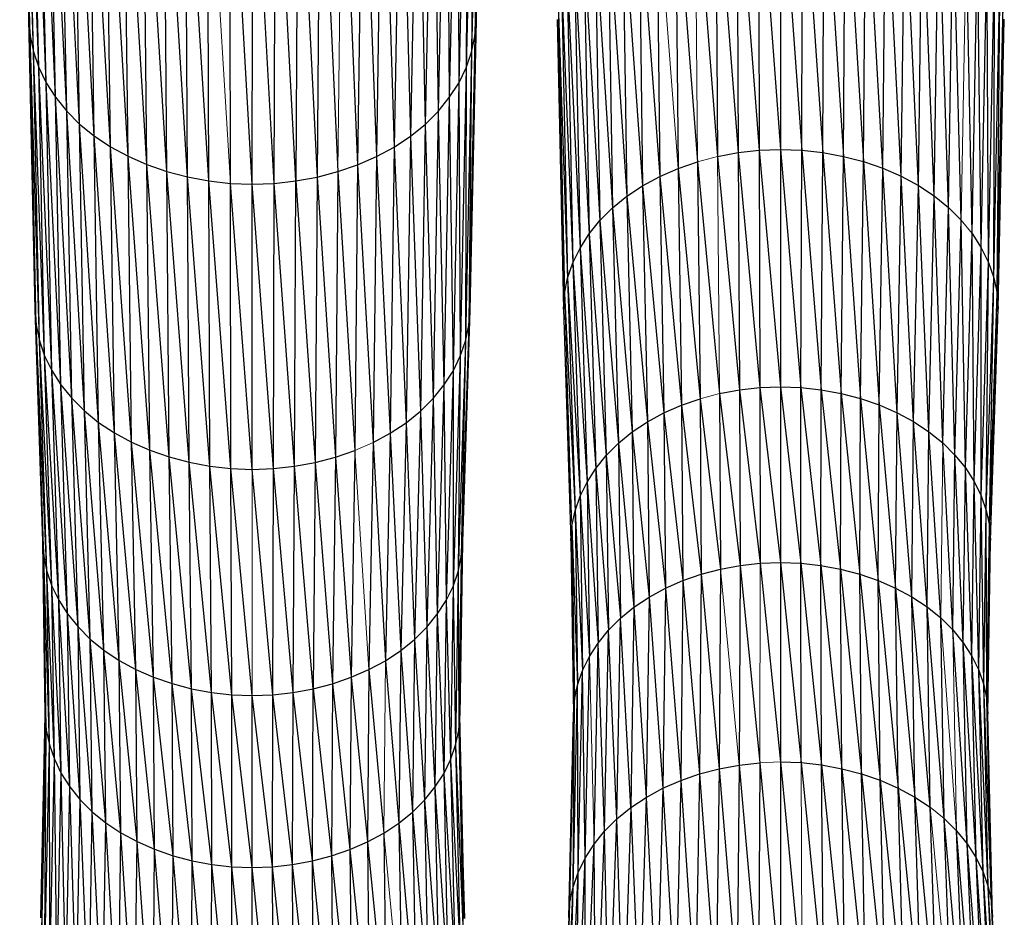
# Paper-space layout '_Bottom' of a CAD drawing. Header units: millimetres. Extents: x 0 to 1300, y 1 to 464.
# Tile 42 of 52: x 944 to 1010, y 305 to 366. Entities that reach past the tile are written whole.
import ezdxf

# ---------------------------------------------------------------- set-up
doc = ezdxf.new("R2010")
doc.units = ezdxf.units.MM

psp = doc.layouts.new('_Bottom')

# ---------------------------------------------------------------- linework, layer by layer
at = {"color": 7, "linetype": 'Continuous', "lineweight": 25}
for p, q in [((944.305, 364.882), (943.603, 392.121)), ((944.231, 365.965), (943.603, 392.121)), ((975.1, 392.128), (974.429, 365.938)), ((944.526, 363.809), (943.682, 390.992)), ((944.305, 364.882), (943.682, 390.992)), ((975.021, 390.998), (974.352, 364.855)), ((975.021, 390.998), (974.429, 365.938)), ((944.89, 362.755), (943.915, 389.873)), ((944.526, 363.809), (943.915, 389.873)), ((974.789, 389.879), (974.127, 363.782)), ((974.789, 389.879), (974.352, 364.855)), ((945.389, 361.731), (944.296, 388.774)), ((944.89, 362.755), (944.296, 388.774)), ((974.408, 388.78), (973.76, 362.729)), ((974.408, 388.78), (974.127, 363.782)), ((946.02, 360.747), (944.82, 387.707)), ((945.389, 361.731), (944.82, 387.707)), ((973.886, 387.713), (973.256, 361.706)), ((973.886, 387.713), (973.76, 362.729)), ((946.776, 359.812), (945.48, 386.681)), ((946.02, 360.747), (945.48, 386.681)), ((973.227, 386.686), (972.623, 360.723)), ((973.227, 386.686), (973.256, 361.706)), ((947.651, 358.937), (946.27, 385.707)), ((946.776, 359.812), (946.27, 385.707)), ((972.437, 385.712), (971.864, 359.789)), ((972.437, 385.712), (972.623, 360.723)), ((948.64, 358.131), (947.185, 384.795)), ((947.651, 358.937), (947.185, 384.795)), ((971.523, 384.8), (970.985, 358.915)), ((971.523, 384.8), (971.864, 359.789)), ((949.737, 357.403), (948.218, 383.955)), ((948.64, 358.131), (948.218, 383.955)), ((970.49, 383.96), (969.993, 358.111)), ((970.49, 383.96), (970.985, 358.915)), ((950.928, 356.759), (949.363, 383.197)), ((949.737, 357.403), (949.363, 383.197)), ((969.345, 383.202), (968.894, 357.386)), ((969.345, 383.202), (969.993, 358.111)), ((952.201, 356.202), (950.607, 382.527)), ((950.928, 356.759), (950.607, 382.527)), ((968.102, 382.531), (967.701, 356.744)), ((968.102, 382.531), (968.894, 357.386)), ((953.541, 355.737), (951.936, 381.948)), ((952.201, 356.202), (951.936, 381.948)), ((966.774, 381.951), (966.426, 356.189)), ((966.774, 381.951), (967.701, 356.744)), ((954.936, 355.368), (953.335, 381.465)), ((953.541, 355.737), (953.335, 381.465)), ((965.375, 381.467), (966.426, 356.189)), ((956.372, 355.099), (954.791, 381.081)), ((954.936, 355.368), (954.791, 381.081)), ((956.372, 355.099), (956.289, 380.802)), ((959.311, 354.877), (957.815, 380.632)), ((957.835, 354.934), (957.815, 380.632)), ((959.311, 354.877), (959.355, 380.574)), ((960.788, 354.932), (959.355, 380.574)), ((960.788, 354.932), (960.895, 380.633)), ((962.251, 355.094), (960.895, 380.633)), ((962.422, 380.804), (962.251, 355.094)), ((962.422, 380.804), (963.688, 355.36)), ((963.919, 381.083), (963.688, 355.36)), ((963.919, 381.083), (965.084, 355.727)), ((990.617, 376.596), (992.132, 357.01)), ((990.617, 376.596), (990.735, 356.748)), ((992.053, 376.865), (993.554, 357.17)), ((992.053, 376.865), (992.132, 357.01)), ((993.516, 377.03), (994.99, 357.226)), ((993.516, 377.03), (993.554, 357.17)), ((994.992, 377.087), (994.99, 357.226)), ((994.992, 377.087), (996.427, 357.173)), ((996.427, 357.173), (996.469, 377.033)), ((996.469, 377.033), (997.85, 357.015)), ((997.85, 357.015), (997.932, 376.871)), ((997.932, 376.871), (999.247, 356.756)), ((999.247, 356.756), (999.369, 376.604)), ((999.369, 376.604), (1000.605, 356.4)), ((989.222, 376.227), (990.735, 356.748)), ((1000.605, 356.4), (1000.765, 376.238)), ((1001.911, 355.95), (1000.765, 376.238)), ((1001.911, 355.95), (1002.107, 375.775)), ((1003.151, 355.411), (1002.107, 375.775)), ((986.609, 375.206), (986.837, 355.395)), ((987.882, 375.762), (989.379, 356.389)), ((987.882, 375.762), (988.075, 355.937)), ((1003.151, 355.411), (1003.382, 375.221)), ((1004.311, 354.787), (1003.382, 375.221)), ((985.418, 374.562), (985.679, 354.769)), ((985.418, 374.562), (986.837, 355.395)), ((1004.311, 354.787), (1004.575, 374.579)), ((1005.38, 354.081), (1004.575, 374.579)), ((984.321, 373.834), (984.612, 354.061)), ((984.321, 373.834), (985.679, 354.769)), ((1005.38, 354.081), (1005.674, 373.853)), ((1006.345, 353.299), (1005.674, 373.853)), ((983.332, 373.028), (983.65, 353.277)), ((983.332, 373.028), (984.612, 354.061)), ((1006.345, 353.299), (1006.666, 373.049)), ((1007.2, 352.449), (1006.666, 373.049)), ((982.457, 372.153), (982.799, 352.426)), ((982.457, 372.153), (983.65, 353.277)), ((1007.938, 351.541), (1007.545, 372.175)), ((981.701, 371.218), (982.064, 351.516)), ((981.701, 371.218), (982.799, 352.426)), ((1007.938, 351.541), (1008.304, 371.242)), ((1008.555, 350.585), (1008.304, 371.242)), ((981.07, 370.233), (981.451, 350.559)), ((981.07, 370.233), (982.064, 351.516)), ((1008.555, 350.585), (1008.937, 370.259)), ((1009.044, 349.59), (1008.937, 370.259)), ((980.571, 369.21), (980.965, 349.563)), ((980.571, 369.21), (981.451, 350.559)), ((1009.044, 349.59), (1009.441, 369.236)), ((1009.401, 348.566), (1009.441, 369.236)), ((980.207, 368.156), (980.612, 348.538)), ((980.207, 368.156), (980.965, 349.563)), ((1009.401, 348.566), (1009.808, 368.183)), ((1009.62, 347.523), (1009.808, 368.183)), ((979.986, 367.083), (980.612, 348.538)), ((979.986, 367.083), (980.397, 347.494)), ((1009.62, 347.523), (1010.033, 367.11)), ((1009.696, 346.469), (1010.033, 367.11)), ((944.231, 365.965), (944.305, 364.882)), ((944.718, 345.354), (944.231, 365.965)), ((944.646, 346.408), (944.231, 365.965)), ((974.429, 365.938), (974.016, 346.379)), ((974.352, 364.855), (974.429, 365.938)), ((979.912, 365.999), (980.325, 346.441)), ((979.912, 365.999), (980.397, 347.494)), ((1009.696, 346.469), (1010.11, 366.027)), ((944.305, 364.882), (944.526, 363.809)), ((944.933, 344.31), (944.305, 364.882)), ((944.718, 345.354), (944.305, 364.882)), ((974.352, 364.855), (973.941, 345.326)), ((974.352, 364.855), (974.016, 346.379)), ((974.127, 363.782), (974.352, 364.855)), ((944.526, 363.809), (944.89, 362.755)), ((945.286, 343.285), (944.526, 363.809)), ((944.933, 344.31), (944.526, 363.809)), ((974.127, 363.782), (973.722, 344.282)), ((973.76, 362.729), (974.127, 363.782)), ((974.127, 363.782), (973.941, 345.326)), ((944.89, 362.755), (945.389, 361.731)), ((945.772, 342.289), (944.89, 362.755)), ((945.286, 343.285), (944.89, 362.755)), ((973.256, 361.706), (973.76, 362.729)), ((973.76, 362.729), (973.365, 343.258)), ((973.76, 362.729), (973.722, 344.282)), ((945.389, 361.731), (946.02, 360.747)), ((946.385, 341.332), (945.389, 361.731)), ((945.772, 342.289), (945.389, 361.731)), ((972.623, 360.723), (973.256, 361.706)), ((973.256, 361.706), (972.875, 342.263)), ((973.256, 361.706), (973.365, 343.258)), ((946.02, 360.747), (946.776, 359.812)), ((947.12, 340.423), (946.02, 360.747)), ((946.385, 341.332), (946.02, 360.747)), ((971.864, 359.789), (972.623, 360.723)), ((972.623, 360.723), (972.259, 341.307)), ((972.623, 360.723), (972.875, 342.263)), ((946.776, 359.812), (947.651, 358.937)), ((947.971, 339.571), (946.776, 359.812)), ((947.12, 340.423), (946.776, 359.812)), ((970.985, 358.915), (971.864, 359.789)), ((971.864, 359.789), (971.521, 340.399)), ((971.864, 359.789), (972.259, 341.307)), ((947.651, 358.937), (948.64, 358.131)), ((948.933, 338.787), (947.651, 358.937)), ((947.971, 339.571), (947.651, 358.937)), ((969.993, 358.111), (970.985, 358.915)), ((970.985, 358.915), (970.666, 339.549)), ((970.985, 358.915), (971.521, 340.399)), ((948.64, 358.131), (949.737, 357.403)), ((949.999, 338.08), (948.64, 358.131)), ((948.933, 338.787), (948.64, 358.131)), ((968.894, 357.386), (969.993, 358.111)), ((969.993, 358.111), (969.701, 338.767)), ((969.993, 358.111), (970.666, 339.549)), ((949.737, 357.403), (950.928, 356.759)), ((951.158, 337.453), (949.737, 357.403)), ((949.999, 338.08), (949.737, 357.403)), ((967.701, 356.744), (968.894, 357.386)), ((968.894, 357.386), (968.632, 338.062)), ((968.894, 357.386), (969.701, 338.767)), ((992.132, 357.01), (993.554, 357.17)), ((993.554, 357.17), (994.99, 357.226)), ((993.554, 357.17), (994.989, 341.202)), ((993.554, 357.17), (993.603, 341.149)), ((994.99, 357.226), (994.989, 341.202)), ((994.99, 357.226), (996.375, 341.152)), ((994.99, 357.226), (996.427, 357.173)), ((996.375, 341.152), (996.427, 357.173)), ((996.427, 357.173), (997.748, 340.999)), ((996.427, 357.173), (997.85, 357.015)), ((950.928, 356.759), (952.201, 356.202)), ((952.396, 336.912), (950.928, 356.759)), ((951.158, 337.453), (950.928, 356.759)), ((966.426, 356.189), (967.701, 356.744)), ((967.701, 356.744), (967.471, 337.437)), ((967.701, 356.744), (968.632, 338.062)), ((990.735, 356.748), (992.132, 357.01)), ((990.735, 356.748), (992.23, 340.994)), ((992.132, 357.01), (992.23, 340.994)), ((992.132, 357.01), (993.603, 341.149)), ((997.748, 340.999), (997.85, 357.015)), ((997.85, 357.015), (999.097, 340.749)), ((997.85, 357.015), (999.247, 356.756)), ((999.097, 340.749), (999.247, 356.756)), ((999.247, 356.756), (1000.407, 340.406)), ((999.247, 356.756), (1000.605, 356.4)), ((952.201, 356.202), (953.541, 355.737)), ((953.7, 336.46), (952.201, 356.202)), ((952.396, 336.912), (952.201, 356.202)), ((965.084, 355.727), (966.426, 356.189)), ((966.426, 356.189), (966.232, 336.898)), ((966.426, 356.189), (967.471, 337.437)), ((986.837, 355.395), (988.075, 355.937)), ((988.075, 355.937), (989.379, 356.389)), ((988.075, 355.937), (989.574, 340.394)), ((988.075, 355.937), (988.316, 339.958)), ((989.379, 356.389), (990.883, 340.741)), ((989.379, 356.389), (989.574, 340.394)), ((1000.407, 340.406), (1000.605, 356.4)), ((1000.605, 356.4), (1001.667, 339.972)), ((1000.605, 356.4), (1001.911, 355.95)), ((1001.667, 339.972), (1001.911, 355.95)), ((1002.863, 339.452), (1001.911, 355.95)), ((1001.911, 355.95), (1003.151, 355.411)), ((953.541, 355.737), (954.936, 355.368)), ((955.056, 336.1), (953.541, 355.737)), ((953.7, 336.46), (953.541, 355.737)), ((954.936, 355.368), (956.372, 355.099)), ((956.452, 335.839), (954.936, 355.368)), ((955.056, 336.1), (954.936, 355.368)), ((962.251, 355.094), (963.688, 355.36)), ((963.688, 355.36), (963.568, 336.092)), ((963.688, 355.36), (965.084, 355.727)), ((963.688, 355.36), (964.926, 336.449)), ((965.084, 355.727), (964.926, 336.449)), ((965.084, 355.727), (966.232, 336.898)), ((985.679, 354.769), (986.837, 355.395)), ((986.837, 355.395), (988.316, 339.958)), ((986.837, 355.395), (987.121, 339.435)), ((1002.863, 339.452), (1003.151, 355.411)), ((1003.984, 338.849), (1003.151, 355.411)), ((1003.151, 355.411), (1004.311, 354.787)), ((956.372, 355.099), (957.835, 354.934)), ((957.875, 335.678), (956.372, 355.099)), ((956.452, 335.839), (956.372, 355.099)), ((957.835, 354.934), (959.311, 354.877)), ((959.311, 335.623), (957.835, 354.934)), ((957.875, 335.678), (957.835, 354.934)), ((959.311, 354.877), (960.788, 354.932)), ((960.748, 335.675), (959.311, 354.877)), ((959.311, 335.623), (959.311, 354.877)), ((960.748, 335.675), (960.788, 354.932)), ((960.788, 354.932), (962.251, 355.094)), ((962.171, 335.833), (960.788, 354.932)), ((962.171, 335.833), (962.251, 355.094)), ((962.251, 355.094), (963.568, 336.092)), ((984.612, 354.061), (985.679, 354.769)), ((985.679, 354.769), (987.121, 339.435)), ((985.679, 354.769), (986.003, 338.831)), ((1003.984, 338.849), (1004.311, 354.787)), ((1005.015, 338.169), (1004.311, 354.787)), ((1004.311, 354.787), (1005.38, 354.081)), ((983.65, 353.277), (984.612, 354.061)), ((984.612, 354.061), (986.003, 338.831)), ((984.612, 354.061), (984.974, 338.147)), ((1005.015, 338.169), (1005.38, 354.081)), ((1005.947, 337.414), (1005.38, 354.081)), ((1005.38, 354.081), (1006.345, 353.299)), ((982.799, 352.426), (983.65, 353.277)), ((983.65, 353.277), (984.046, 337.391)), ((983.65, 353.277), (984.974, 338.147)), ((1005.947, 337.414), (1006.345, 353.299)), ((1006.771, 336.594), (1006.345, 353.299)), ((1006.345, 353.299), (1007.2, 352.449)), ((982.064, 351.516), (982.799, 352.426)), ((982.799, 352.426), (983.225, 336.569)), ((982.799, 352.426), (984.046, 337.391)), ((1006.771, 336.594), (1007.2, 352.449)), ((1007.484, 335.718), (1007.2, 352.449)), ((981.451, 350.559), (982.064, 351.516)), ((982.064, 351.516), (982.516, 335.692)), ((982.064, 351.516), (983.225, 336.569)), ((1007.484, 335.718), (1007.938, 351.541)), ((1008.079, 334.795), (1007.938, 351.541)), ((1007.938, 351.541), (1008.555, 350.585)), ((980.965, 349.563), (981.451, 350.559)), ((981.451, 350.559), (982.516, 335.692)), ((981.451, 350.559), (981.924, 334.768)), ((1008.079, 334.795), (1008.555, 350.585)), ((1008.551, 333.835), (1008.555, 350.585)), ((1008.555, 350.585), (1009.044, 349.59)), ((980.612, 348.538), (980.965, 349.563)), ((980.965, 349.563), (981.456, 333.807)), ((980.965, 349.563), (981.924, 334.768)), ((1008.551, 333.835), (1009.044, 349.59)), ((1008.896, 332.847), (1009.044, 349.59)), ((1009.044, 349.59), (1009.401, 348.566)), ((980.397, 347.494), (980.612, 348.538)), ((980.612, 348.538), (981.115, 332.818)), ((980.612, 348.538), (981.456, 333.807)), ((1008.896, 332.847), (1009.401, 348.566)), ((1009.108, 331.84), (1009.401, 348.566)), ((1009.401, 348.566), (1009.62, 347.523)), ((980.325, 346.441), (980.397, 347.494)), ((980.397, 347.494), (981.115, 332.818)), ((1009.108, 331.84), (1009.62, 347.523)), ((1009.181, 330.824), (1009.62, 347.523)), ((1009.62, 347.523), (1009.696, 346.469)), ((944.646, 346.408), (944.718, 345.354)), ((945.23, 329.745), (944.646, 346.408)), ((945.161, 330.762), (944.646, 346.408)), ((974.016, 346.379), (973.503, 330.732)), ((973.941, 345.326), (974.016, 346.379)), ((980.325, 346.441), (980.838, 330.794)), ((1009.181, 330.824), (1009.696, 346.469)), ((944.718, 345.354), (944.933, 344.31)), ((945.437, 328.738), (944.718, 345.354)), ((945.23, 329.745), (944.718, 345.354)), ((973.941, 345.326), (973.43, 329.716)), ((973.941, 345.326), (973.503, 330.732)), ((973.722, 344.282), (973.941, 345.326)), ((944.933, 344.31), (945.286, 343.285)), ((945.778, 327.749), (944.933, 344.31)), ((945.437, 328.738), (944.933, 344.31)), ((973.722, 344.282), (973.219, 328.709)), ((973.365, 343.258), (973.722, 344.282)), ((973.722, 344.282), (973.43, 329.716)), ((945.286, 343.285), (945.772, 342.289)), ((946.247, 326.788), (945.286, 343.285)), ((945.778, 327.749), (945.286, 343.285)), ((973.365, 343.258), (972.874, 327.72)), ((972.875, 342.263), (973.365, 343.258)), ((973.365, 343.258), (973.219, 328.709)), ((945.772, 342.289), (946.385, 341.332)), ((946.838, 325.864), (945.772, 342.289)), ((946.247, 326.788), (945.772, 342.289)), ((972.259, 341.307), (972.875, 342.263)), ((972.875, 342.263), (972.401, 326.76)), ((972.875, 342.263), (972.874, 327.72)), ((946.385, 341.332), (947.12, 340.423)), ((947.547, 324.986), (946.385, 341.332)), ((946.838, 325.864), (946.385, 341.332)), ((971.521, 340.399), (972.259, 341.307)), ((972.259, 341.307), (971.806, 325.838)), ((972.259, 341.307), (972.401, 326.76)), ((993.603, 341.149), (994.989, 341.202)), ((994.989, 341.202), (994.988, 329.341)), ((994.989, 341.202), (996.357, 329.291)), ((994.989, 341.202), (996.375, 341.152)), ((990.883, 340.741), (992.23, 340.994)), ((990.883, 340.741), (992.263, 329.135)), ((990.883, 340.741), (990.932, 328.885)), ((992.23, 340.994), (993.603, 341.149)), ((992.23, 340.994), (993.619, 329.288)), ((992.23, 340.994), (992.263, 329.135)), ((993.603, 341.149), (993.619, 329.288)), ((993.603, 341.149), (994.988, 329.341)), ((996.357, 329.291), (996.375, 341.152)), ((996.375, 341.152), (997.714, 329.141)), ((996.375, 341.152), (997.748, 340.999)), ((997.714, 329.141), (997.748, 340.999)), ((997.748, 340.999), (999.046, 328.894)), ((997.748, 340.999), (999.097, 340.749)), ((999.046, 328.894), (999.097, 340.749)), ((999.097, 340.749), (1000.341, 328.555)), ((999.097, 340.749), (1000.407, 340.406)), ((947.12, 340.423), (947.971, 339.571)), ((948.368, 324.165), (947.12, 340.423)), ((947.547, 324.986), (947.12, 340.423)), ((970.666, 339.549), (971.521, 340.399)), ((971.521, 340.399), (971.094, 324.962)), ((971.521, 340.399), (971.806, 325.838)), ((987.121, 339.435), (988.316, 339.958)), ((988.316, 339.958), (989.574, 340.394)), ((988.316, 339.958), (989.639, 328.543)), ((988.316, 339.958), (988.396, 328.112)), ((989.574, 340.394), (989.639, 328.543)), ((989.574, 340.394), (990.932, 328.885)), ((1000.341, 328.555), (1000.407, 340.406)), ((1000.407, 340.406), (1001.585, 328.126)), ((1000.407, 340.406), (1001.667, 339.972)), ((1001.585, 328.126), (1001.667, 339.972)), ((1001.667, 339.972), (1002.767, 327.612)), ((1001.667, 339.972), (1002.863, 339.452)), ((947.971, 339.571), (948.933, 338.787)), ((949.297, 323.408), (947.971, 339.571)), ((948.368, 324.165), (947.971, 339.571)), ((969.701, 338.767), (970.666, 339.549)), ((970.666, 339.549), (970.269, 324.142)), ((970.666, 339.549), (971.094, 324.962)), ((986.003, 338.831), (987.121, 339.435)), ((987.121, 339.435), (988.396, 328.112)), ((987.121, 339.435), (987.216, 327.596)), ((1002.767, 327.612), (1002.863, 339.452)), ((1003.874, 327.017), (1002.863, 339.452)), ((1002.863, 339.452), (1003.984, 338.849)), ((948.933, 338.787), (949.999, 338.08)), ((950.326, 322.725), (948.933, 338.787)), ((949.297, 323.408), (948.933, 338.787)), ((968.632, 338.062), (969.701, 338.767)), ((969.701, 338.767), (969.338, 323.387)), ((969.701, 338.767), (970.269, 324.142)), ((984.974, 338.147), (986.003, 338.831)), ((986.003, 338.831), (987.216, 327.596)), ((986.003, 338.831), (986.112, 326.998)), ((1003.874, 327.017), (1003.984, 338.849)), ((1004.893, 326.345), (1003.984, 338.849)), ((1003.984, 338.849), (1005.015, 338.169)), ((949.999, 338.08), (951.158, 337.453)), ((951.444, 322.12), (949.999, 338.08)), ((950.326, 322.725), (949.999, 338.08)), ((967.471, 337.437), (968.632, 338.062)), ((968.632, 338.062), (968.306, 322.706)), ((968.632, 338.062), (969.338, 323.387)), ((984.046, 337.391), (984.974, 338.147)), ((984.974, 338.147), (986.112, 326.998)), ((984.974, 338.147), (985.095, 326.323)), ((1004.893, 326.345), (1005.015, 338.169)), ((1005.813, 325.599), (1005.015, 338.169)), ((1005.015, 338.169), (1005.947, 337.414)), ((951.158, 337.453), (952.396, 336.912)), ((952.638, 321.598), (951.158, 337.453)), ((951.444, 322.12), (951.158, 337.453)), ((967.471, 337.437), (967.186, 322.104)), ((967.471, 337.437), (968.306, 322.706)), ((983.225, 336.569), (984.046, 337.391)), ((984.046, 337.391), (985.095, 326.323)), ((984.046, 337.391), (984.178, 325.576)), ((1006.628, 324.789), (1005.947, 337.414)), ((1005.947, 337.414), (1006.771, 336.594)), ((952.396, 336.912), (953.7, 336.46)), ((953.896, 321.161), (952.396, 336.912)), ((952.638, 321.598), (952.396, 336.912)), ((964.926, 336.449), (966.232, 336.898)), ((966.232, 336.898), (965.989, 321.584)), ((982.516, 335.692), (983.225, 336.569)), ((983.225, 336.569), (983.367, 324.764)), ((983.225, 336.569), (984.178, 325.576)), ((1006.628, 324.789), (1006.771, 336.594)), ((1007.332, 323.924), (1006.771, 336.594)), ((1006.771, 336.594), (1007.484, 335.718)), ((953.7, 336.46), (955.056, 336.1)), ((955.205, 320.815), (953.7, 336.46)), ((953.896, 321.161), (953.7, 336.46)), ((955.056, 336.1), (956.452, 335.839)), ((956.552, 320.562), (955.056, 336.1)), ((955.205, 320.815), (955.056, 336.1)), ((962.171, 335.833), (963.568, 336.092)), ((963.568, 336.092), (963.419, 320.806)), ((963.568, 336.092), (964.926, 336.449)), ((963.568, 336.092), (964.73, 321.15)), ((964.926, 336.449), (964.73, 321.15)), ((964.926, 336.449), (965.989, 321.584)), ((956.452, 335.839), (957.875, 335.678)), ((957.925, 320.407), (956.452, 335.839)), ((956.552, 320.562), (956.452, 335.839)), ((957.875, 335.678), (959.311, 335.623)), ((959.311, 320.353), (957.875, 335.678)), ((957.925, 320.407), (957.875, 335.678)), ((959.311, 335.623), (960.748, 335.675)), ((960.697, 320.404), (959.311, 335.623)), ((960.697, 320.404), (960.748, 335.675)), ((960.748, 335.675), (962.171, 335.833)), ((962.071, 320.556), (960.748, 335.675)), ((962.071, 320.556), (962.171, 335.833)), ((963.419, 320.806), (962.171, 335.833)), ((981.924, 334.768), (982.516, 335.692)), ((982.516, 335.692), (982.666, 323.897)), ((982.516, 335.692), (983.367, 324.764)), ((1007.332, 323.924), (1007.484, 335.718)), ((1007.92, 323.012), (1007.484, 335.718)), ((1007.484, 335.718), (1008.079, 334.795)), ((981.456, 333.807), (981.924, 334.768)), ((981.924, 334.768), (982.082, 322.985)), ((981.924, 334.768), (982.666, 323.897)), ((1007.92, 323.012), (1008.079, 334.795)), ((1008.387, 322.064), (1008.079, 334.795)), ((1008.079, 334.795), (1008.551, 333.835)), ((981.115, 332.818), (981.456, 333.807)), ((981.456, 333.807), (981.619, 322.035)), ((981.456, 333.807), (982.082, 322.985)), ((1008.387, 322.064), (1008.551, 333.835)), ((1008.727, 321.088), (1008.551, 333.835)), ((1008.551, 333.835), (1008.896, 332.847)), ((980.907, 331.81), (981.115, 332.818)), ((981.115, 332.818), (981.283, 321.058)), ((981.115, 332.818), (981.619, 322.035)), ((1008.727, 321.088), (1008.896, 332.847)), ((1008.936, 320.093), (1008.896, 332.847)), ((1008.896, 332.847), (1009.108, 331.84)), ((980.838, 330.794), (980.907, 331.81)), ((980.907, 331.81), (981.078, 320.063)), ((980.907, 331.81), (981.283, 321.058)), ((1008.936, 320.093), (1009.108, 331.84)), ((1009.008, 319.089), (1009.108, 331.84)), ((1009.108, 331.84), (1009.181, 330.824)), ((945.161, 330.762), (945.23, 329.745)), ((945.401, 318.023), (945.161, 330.762)), ((945.333, 319.027), (945.161, 330.762)), ((973.503, 330.732), (973.332, 318.997)), ((973.43, 329.716), (973.503, 330.732)), ((980.838, 330.794), (981.078, 320.063)), ((980.838, 330.794), (981.01, 319.059)), ((1009.008, 319.089), (1009.181, 330.824)), ((945.23, 329.745), (945.437, 328.738)), ((945.606, 317.028), (945.23, 329.745)), ((945.401, 318.023), (945.23, 329.745)), ((973.219, 328.709), (973.43, 329.716)), ((973.43, 329.716), (973.26, 317.993)), ((973.43, 329.716), (973.332, 318.997)), ((992.263, 329.135), (993.619, 329.288)), ((993.619, 329.288), (994.988, 329.341)), ((993.619, 329.288), (994.988, 315.874)), ((994.988, 329.341), (994.988, 315.874)), ((994.988, 329.341), (996.387, 315.823)), ((994.988, 329.341), (996.357, 329.291)), ((996.387, 315.823), (996.357, 329.291)), ((996.357, 329.291), (997.773, 315.67)), ((996.357, 329.291), (997.714, 329.141)), ((945.437, 328.738), (945.778, 327.749)), ((945.943, 316.051), (945.437, 328.738)), ((945.606, 317.028), (945.437, 328.738)), ((972.874, 327.72), (973.219, 328.709)), ((973.219, 328.709), (973.051, 316.998)), ((973.219, 328.709), (973.26, 317.993)), ((989.639, 328.543), (990.932, 328.885)), ((990.932, 328.885), (990.843, 315.409)), ((990.932, 328.885), (992.263, 329.135)), ((992.263, 329.135), (992.203, 315.664)), ((992.263, 329.135), (993.589, 315.82)), ((997.773, 315.67), (997.714, 329.141)), ((997.714, 329.141), (999.134, 315.417)), ((997.714, 329.141), (999.046, 328.894)), ((999.134, 315.417), (999.046, 328.894)), ((999.046, 328.894), (1000.457, 315.07)), ((999.046, 328.894), (1000.341, 328.555)), ((1000.457, 315.07), (1000.341, 328.555)), ((1000.341, 328.555), (1001.729, 314.632)), ((1000.341, 328.555), (1001.585, 328.126)), ((987.216, 327.596), (988.396, 328.112)), ((988.396, 328.112), (988.252, 314.619)), ((988.396, 328.112), (989.639, 328.543)), ((988.396, 328.112), (989.522, 315.059)), ((989.639, 328.543), (989.522, 315.059)), ((989.639, 328.543), (990.843, 315.409)), ((1001.729, 314.632), (1001.585, 328.126)), ((1001.585, 328.126), (1002.936, 314.107)), ((1001.585, 328.126), (1002.767, 327.612)), ((945.778, 327.749), (946.247, 326.788)), ((946.406, 315.101), (945.778, 327.749)), ((945.943, 316.051), (945.778, 327.749)), ((972.401, 326.76), (972.874, 327.72)), ((972.874, 327.72), (972.71, 316.022)), ((972.874, 327.72), (973.051, 316.998)), ((986.112, 326.998), (987.216, 327.596)), ((987.216, 327.596), (987.046, 314.091)), ((987.216, 327.596), (988.252, 314.619)), ((1002.936, 314.107), (1002.767, 327.612)), ((1002.767, 327.612), (1004.067, 313.499)), ((1002.767, 327.612), (1003.874, 327.017)), ((946.247, 326.788), (946.838, 325.864)), ((946.99, 314.189), (946.247, 326.788)), ((946.406, 315.101), (946.247, 326.788)), ((971.806, 325.838), (972.401, 326.76)), ((972.401, 326.76), (972.243, 315.073)), ((972.401, 326.76), (972.71, 316.022)), ((985.095, 326.323), (986.112, 326.998)), ((986.112, 326.998), (985.918, 313.481)), ((986.112, 326.998), (987.046, 314.091)), ((1004.067, 313.499), (1003.874, 327.017)), ((1005.109, 312.812), (1003.874, 327.017)), ((1003.874, 327.017), (1004.893, 326.345)), ((984.178, 325.576), (985.095, 326.323)), ((985.095, 326.323), (984.879, 312.791)), ((985.095, 326.323), (985.918, 313.481)), ((1005.109, 312.812), (1004.893, 326.345)), ((1006.049, 312.05), (1004.893, 326.345)), ((1004.893, 326.345), (1005.813, 325.599)), ((946.838, 325.864), (947.547, 324.986)), ((947.69, 313.322), (946.838, 325.864)), ((946.99, 314.189), (946.838, 325.864)), ((971.094, 324.962), (971.806, 325.838)), ((971.806, 325.838), (971.655, 314.162)), ((971.806, 325.838), (972.243, 315.073)), ((983.367, 324.764), (984.178, 325.576)), ((983.942, 312.028), (984.178, 325.576)), ((984.879, 312.791), (984.178, 325.576)), ((1006.049, 312.05), (1005.813, 325.599)), ((1005.813, 325.599), (1006.628, 324.789)), ((947.547, 324.986), (948.368, 324.165)), ((948.502, 312.51), (947.547, 324.986)), ((947.69, 313.322), (947.547, 324.986)), ((970.269, 324.142), (971.094, 324.962)), ((971.094, 324.962), (970.951, 313.297)), ((971.094, 324.962), (971.655, 314.162)), ((982.666, 323.897), (983.367, 324.764)), ((983.113, 311.198), (983.367, 324.764)), ((983.942, 312.028), (983.367, 324.764)), ((1007.6, 310.338), (1006.628, 324.789)), ((1006.628, 324.789), (1007.332, 323.924)), ((948.368, 324.165), (949.297, 323.408)), ((949.419, 311.763), (948.368, 324.165)), ((948.502, 312.51), (948.368, 324.165)), ((969.338, 323.387), (970.269, 324.142)), ((970.269, 324.142), (970.137, 312.487)), ((970.269, 324.142), (970.951, 313.297)), ((982.082, 322.985), (982.666, 323.897)), ((982.397, 310.312), (982.666, 323.897)), ((983.113, 311.198), (982.666, 323.897)), ((1007.6, 310.338), (1007.332, 323.924)), ((1008.201, 309.407), (1007.332, 323.924)), ((1007.332, 323.924), (1007.92, 323.012)), ((949.297, 323.408), (950.326, 322.725)), ((950.435, 311.088), (949.297, 323.408)), ((949.419, 311.763), (949.297, 323.408)), ((968.306, 322.706), (969.338, 323.387)), ((969.338, 323.387), (969.217, 311.741)), ((969.338, 323.387), (970.137, 312.487)), ((950.326, 322.725), (951.444, 322.12)), ((951.539, 310.49), (950.326, 322.725)), ((950.435, 311.088), (950.326, 322.725)), ((967.186, 322.104), (968.306, 322.706)), ((968.306, 322.706), (969.217, 311.741)), ((981.619, 322.035), (982.082, 322.985)), ((981.8, 309.38), (982.082, 322.985)), ((1008.201, 309.407), (1007.92, 323.012)), ((1008.678, 308.438), (1007.92, 323.012)), ((1007.92, 323.012), (1008.387, 322.064)), ((951.444, 322.12), (952.638, 321.598)), ((952.719, 309.974), (951.444, 322.12)), ((951.539, 310.49), (951.444, 322.12)), ((965.989, 321.584), (967.186, 322.104)), ((967.186, 322.104), (967.091, 310.474)), ((967.186, 322.104), (968.198, 311.069)), ((981.283, 321.058), (981.619, 322.035)), ((981.327, 308.41), (981.619, 322.035)), ((981.8, 309.38), (981.619, 322.035)), ((1008.678, 308.438), (1008.387, 322.064)), ((1009.026, 307.44), (1008.387, 322.064)), ((1008.387, 322.064), (1008.727, 321.088)), ((952.638, 321.598), (953.896, 321.161)), ((953.962, 309.543), (952.638, 321.598)), ((952.719, 309.974), (952.638, 321.598)), ((964.73, 321.15), (965.989, 321.584)), ((965.989, 321.584), (965.909, 309.96)), ((965.989, 321.584), (967.091, 310.474)), ((953.896, 321.161), (955.205, 320.815)), ((955.255, 309.2), (953.896, 321.161)), ((953.962, 309.543), (953.896, 321.161)), ((955.205, 320.815), (956.552, 320.562)), ((956.586, 308.951), (955.205, 320.815)), ((955.255, 309.2), (955.205, 320.815)), ((962.071, 320.556), (963.419, 320.806)), ((963.37, 309.192), (963.419, 320.806)), ((963.419, 320.806), (964.73, 321.15)), ((963.419, 320.806), (964.664, 309.531)), ((964.73, 321.15), (964.664, 309.531)), ((964.73, 321.15), (965.909, 309.96)), ((980.983, 307.411), (981.283, 321.058)), ((981.078, 320.063), (981.283, 321.058)), ((981.327, 308.41), (981.283, 321.058)), ((1009.026, 307.44), (1008.727, 321.088)), ((1009.239, 306.424), (1008.727, 321.088)), ((1008.727, 321.088), (1008.936, 320.093)), ((956.552, 320.562), (957.925, 320.407)), ((957.942, 308.798), (956.552, 320.562)), ((956.586, 308.951), (956.552, 320.562)), ((957.925, 320.407), (959.311, 320.353)), ((959.311, 308.745), (957.925, 320.407)), ((957.942, 308.798), (957.925, 320.407)), ((959.311, 320.353), (960.697, 320.404)), ((959.311, 308.745), (959.311, 320.353)), ((960.681, 308.795), (959.311, 320.353)), ((960.681, 308.795), (960.697, 320.404)), ((960.697, 320.404), (962.071, 320.556)), ((962.038, 308.945), (960.697, 320.404)), ((962.038, 308.945), (962.071, 320.556)), ((963.37, 309.192), (962.071, 320.556)), ((980.774, 306.395), (981.078, 320.063)), ((980.983, 307.411), (981.078, 320.063)), ((981.01, 319.059), (981.078, 320.063)), ((1009.239, 306.424), (1008.936, 320.093)), ((1009.313, 305.398), (1008.936, 320.093)), ((1008.936, 320.093), (1009.008, 319.089)), ((945.029, 305.336), (945.333, 319.027)), ((945.098, 304.31), (945.333, 319.027)), ((945.333, 319.027), (945.401, 318.023)), ((973.26, 317.993), (973.332, 318.997)), ((973.638, 305.307), (973.332, 318.997)), ((980.704, 305.368), (981.01, 319.059)), ((980.774, 306.395), (981.01, 319.059)), ((1009.313, 305.398), (1009.008, 319.089)), ((945.098, 304.31), (945.401, 318.023)), ((945.308, 303.293), (945.401, 318.023)), ((945.401, 318.023), (945.606, 317.028)), ((973.051, 316.998), (973.26, 317.993)), ((973.26, 317.993), (973.564, 304.281)), ((973.26, 317.993), (973.638, 305.307)), ((945.308, 303.293), (945.606, 317.028)), ((945.606, 317.028), (945.943, 316.051)), ((945.652, 302.295), (945.606, 317.028)), ((972.71, 316.022), (973.051, 316.998)), ((973.051, 316.998), (973.35, 303.264)), ((973.051, 316.998), (973.564, 304.281)), ((945.652, 302.295), (945.943, 316.051)), ((945.943, 316.051), (946.406, 315.101)), ((946.125, 301.325), (945.943, 316.051)), ((972.243, 315.073), (972.71, 316.022)), ((972.71, 316.022), (973.003, 302.267)), ((972.71, 316.022), (973.35, 303.264)), ((989.522, 315.059), (990.843, 315.409)), ((990.843, 315.409), (990.638, 300.26)), ((990.843, 315.409), (992.203, 315.664)), ((990.843, 315.409), (992.065, 300.528)), ((992.203, 315.664), (992.065, 300.528)), ((992.203, 315.664), (993.589, 315.82)), ((992.203, 315.664), (993.52, 300.692)), ((993.589, 315.82), (993.52, 300.692)), ((993.589, 315.82), (994.988, 300.748)), ((994.988, 315.874), (994.988, 300.748)), ((994.988, 315.874), (996.457, 300.695)), ((994.988, 315.874), (996.387, 315.823)), ((996.387, 315.823), (997.912, 300.533)), ((996.387, 315.823), (997.773, 315.67)), ((997.912, 300.533), (997.773, 315.67)), ((997.773, 315.67), (999.34, 300.268)), ((997.773, 315.67), (999.134, 315.417)), ((999.34, 300.268), (999.134, 315.417)), ((999.134, 315.417), (1000.729, 299.904)), ((999.134, 315.417), (1000.457, 315.07)), ((946.125, 301.325), (946.406, 315.101)), ((946.406, 315.101), (946.99, 314.189)), ((946.722, 300.392), (946.406, 315.101)), ((971.655, 314.162), (972.243, 315.073)), ((972.243, 315.073), (972.526, 301.298)), ((972.243, 315.073), (973.003, 302.267)), ((987.046, 314.091), (988.252, 314.619)), ((988.252, 314.619), (987.918, 299.431)), ((988.252, 314.619), (989.522, 315.059)), ((988.252, 314.619), (989.251, 299.893)), ((989.522, 315.059), (989.251, 299.893)), ((989.522, 315.059), (990.638, 300.26)), ((1000.729, 299.904), (1000.457, 315.07)), ((1000.457, 315.07), (1002.063, 299.444)), ((1000.457, 315.07), (1001.729, 314.632)), ((1002.063, 299.444), (1001.729, 314.632)), ((1001.729, 314.632), (1003.331, 298.893)), ((1001.729, 314.632), (1002.936, 314.107)), ((946.722, 300.392), (946.99, 314.189)), ((946.99, 314.189), (947.69, 313.322)), ((947.438, 299.507), (946.99, 314.189)), ((970.951, 313.297), (971.655, 314.162)), ((971.655, 314.162), (971.925, 300.366)), ((971.655, 314.162), (972.526, 301.298)), ((985.918, 313.481), (987.046, 314.091)), ((987.046, 314.091), (986.652, 298.877)), ((987.046, 314.091), (987.918, 299.431)), ((1003.331, 298.893), (1002.936, 314.107)), ((1002.936, 314.107), (1004.518, 298.254)), ((1002.936, 314.107), (1004.067, 313.499)), ((947.438, 299.507), (947.69, 313.322)), ((947.69, 313.322), (948.502, 312.51)), ((948.267, 298.677), (947.69, 313.322)), ((970.137, 312.487), (970.951, 313.297)), ((970.951, 313.297), (971.206, 299.482)), ((970.951, 313.297), (971.925, 300.366)), ((984.879, 312.791), (985.918, 313.481)), ((985.918, 313.481), (985.468, 298.237)), ((985.918, 313.481), (986.652, 298.877)), ((1004.518, 298.254), (1004.067, 313.499)), ((1004.067, 313.499), (1005.61, 297.533)), ((1004.067, 313.499), (1005.109, 312.812)), ((983.942, 312.028), (984.879, 312.791)), ((984.879, 312.791), (984.378, 297.513)), ((984.879, 312.791), (985.468, 298.237)), ((1005.61, 297.533), (1005.109, 312.812)), ((948.267, 298.677), (948.502, 312.51)), ((948.502, 312.51), (949.419, 311.763)), ((949.204, 297.913), (948.502, 312.51)), ((969.217, 311.741), (970.137, 312.487)), ((970.137, 312.487), (970.373, 298.654)), ((970.137, 312.487), (971.206, 299.482)), ((983.113, 311.198), (983.942, 312.028)), ((983.394, 296.712), (983.942, 312.028)), ((984.378, 297.513), (983.942, 312.028)), ((1006.597, 296.733), (1006.049, 312.05)), ((1007.47, 295.864), (1006.049, 312.05)), ((1006.049, 312.05), (1006.881, 311.223)), ((949.204, 297.913), (949.419, 311.763)), ((949.419, 311.763), (950.435, 311.088)), ((950.242, 297.224), (949.419, 311.763)), ((968.198, 311.069), (969.217, 311.741)), ((969.217, 311.741), (969.433, 297.893)), ((969.217, 311.741), (970.373, 298.654)), ((950.242, 297.224), (950.435, 311.088)), ((950.435, 311.088), (951.539, 310.49)), ((951.371, 296.614), (950.435, 311.088)), ((967.091, 310.474), (968.198, 311.069)), ((968.198, 311.069), (968.392, 297.205)), ((982.397, 310.312), (983.113, 311.198)), ((982.524, 295.841), (983.113, 311.198)), ((983.394, 296.712), (983.113, 311.198)), ((1007.47, 295.864), (1006.881, 311.223)), ((1008.225, 294.936), (1006.881, 311.223)), ((1006.881, 311.223), (1007.6, 310.338)), ((951.371, 296.614), (951.539, 310.49)), ((951.539, 310.49), (952.719, 309.974)), ((952.577, 296.086), (951.539, 310.49)), ((952.577, 296.086), (952.719, 309.974)), ((952.719, 309.974), (953.962, 309.543)), ((953.846, 295.646), (952.719, 309.974)), ((964.664, 309.531), (965.909, 309.96)), ((965.909, 309.96), (967.091, 310.474)), ((965.909, 309.96), (966.054, 296.072)), ((965.909, 309.96), (967.261, 296.597)), ((967.091, 310.474), (967.261, 296.597)), ((967.091, 310.474), (968.392, 297.205)), ((981.772, 294.912), (982.397, 310.312)), ((981.8, 309.38), (982.397, 310.312)), ((982.524, 295.841), (982.397, 310.312)), ((1008.225, 294.936), (1007.6, 310.338)), ((1008.855, 293.959), (1007.6, 310.338)), ((1007.6, 310.338), (1008.201, 309.407)), ((953.846, 295.646), (953.962, 309.543)), ((953.962, 309.543), (955.255, 309.2)), ((955.168, 295.296), (953.962, 309.543)), ((963.37, 309.192), (964.664, 309.531)), ((964.664, 309.531), (964.782, 295.634)), ((964.664, 309.531), (966.054, 296.072)), ((981.145, 293.933), (981.8, 309.38)), ((981.327, 308.41), (981.8, 309.38)), ((981.772, 294.912), (981.8, 309.38)), ((1008.855, 293.959), (1008.201, 309.407)), ((1009.356, 292.941), (1008.201, 309.407)), ((1008.201, 309.407), (1008.678, 308.438)), ((955.168, 295.296), (955.255, 309.2)), ((955.255, 309.2), (956.586, 308.951)), ((956.528, 295.041), (955.255, 309.2)), ((956.528, 295.041), (956.586, 308.951)), ((956.586, 308.951), (957.942, 308.798)), ((957.914, 294.884), (956.586, 308.951)), ((957.914, 294.884), (957.942, 308.798)), ((957.942, 308.798), (959.311, 308.745)), ((959.313, 294.83), (957.942, 308.798)), ((959.311, 308.745), (960.681, 308.795)), ((959.313, 294.83), (959.311, 308.745)), ((960.712, 294.881), (959.311, 308.745)), ((960.681, 308.795), (962.038, 308.945)), ((960.712, 294.881), (960.681, 308.795)), ((962.098, 295.035), (960.681, 308.795)), ((962.038, 308.945), (963.37, 309.192)), ((962.098, 295.035), (962.038, 308.945)), ((963.459, 295.287), (962.038, 308.945)), ((963.459, 295.287), (963.37, 309.192)), ((964.782, 295.634), (963.37, 309.192)), ((980.648, 292.915), (981.327, 308.41)), ((980.983, 307.411), (981.327, 308.41)), ((981.145, 293.933), (981.327, 308.41)), ((1009.356, 292.941), (1008.678, 308.438)), ((1009.721, 291.894), (1008.678, 308.438)), ((1008.678, 308.438), (1009.026, 307.44)), ((980.287, 291.867), (980.983, 307.411)), ((980.648, 292.915), (980.983, 307.411)), ((980.774, 306.395), (980.983, 307.411)), ((1009.721, 291.894), (1009.026, 307.44)), ((1009.944, 290.828), (1009.026, 307.44)), ((1009.026, 307.44), (1009.239, 306.424)), ((980.067, 290.8), (980.774, 306.395)), ((980.287, 291.867), (980.774, 306.395)), ((980.704, 305.368), (980.774, 306.395)), ((1009.944, 290.828), (1009.239, 306.424)), ((1010.021, 289.751), (1009.239, 306.424)), ((1009.239, 306.424), (1009.313, 305.398)), ((1010.021, 289.751), (1009.313, 305.398))]:
    psp.add_line(p, q, dxfattribs=at)
at = {"color": 142, "linetype": 'Continuous', "lineweight": 18, "true_color": 0x0080c0}
for p, q in [((965.375, 381.467), (965.084, 355.727)), ((957.835, 354.934), (956.289, 380.802)), ((989.222, 376.227), (989.379, 356.389)), ((986.609, 375.206), (988.075, 355.937)), ((1007.2, 352.449), (1007.545, 372.175)), ((989.379, 356.389), (990.735, 356.748)), ((990.735, 356.748), (990.883, 340.741)), ((1007.2, 352.449), (1007.938, 351.541)), ((980.397, 347.494), (980.907, 331.81)), ((980.325, 346.441), (980.907, 331.81)), ((989.574, 340.394), (990.883, 340.741)), ((966.232, 336.898), (967.471, 337.437)), ((1005.813, 325.599), (1005.947, 337.414)), ((966.232, 336.898), (967.186, 322.104)), ((959.311, 320.353), (959.311, 335.623)), ((993.619, 329.288), (993.589, 315.82)), ((990.932, 328.885), (992.203, 315.664)), ((1006.881, 311.223), (1005.813, 325.599)), ((1006.881, 311.223), (1006.628, 324.789)), ((968.306, 322.706), (968.198, 311.069)), ((982.397, 310.312), (982.082, 322.985)), ((993.589, 315.82), (994.988, 315.874)), ((996.457, 300.695), (996.387, 315.823)), ((1006.597, 296.733), (1005.109, 312.812)), ((1005.109, 312.812), (1006.049, 312.05)), ((968.198, 311.069), (969.433, 297.893))]:
    psp.add_line(p, q, dxfattribs=at)

doc.saveas('drawing.dxf')
